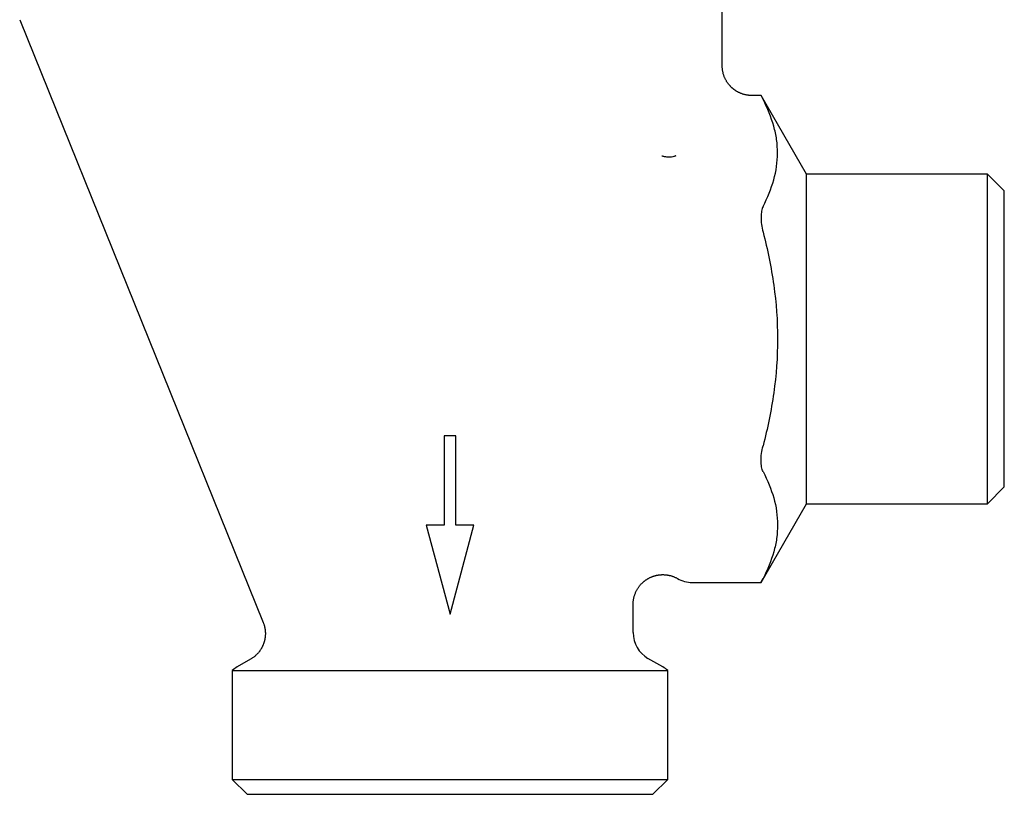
# Model space of a CAD drawing. Header units: millimetres. Extents: x 8 to 313, y 12 to 244.
# Tile 15 of 21: x 145 to 195, y 165 to 204. Entities that reach past the tile are written whole.
import ezdxf

# ---------------------------------------------------------------- set-up
doc = ezdxf.new("R2010")
doc.units = ezdxf.units.MM

msp = doc.modelspace()

# ---------------------------------------------------------------- linework, layer by layer
at = {"color": 7, "linetype": 'Continuous', "lineweight": 30}
for p, q in [((180.82, 201.62), (180.82, 211.202)), ((145.33, 203.95), (157.631, 173.504)), ((182.781, 200.12), (182.32, 200.12)), ((185.07, 196.155), (182.781, 200.12)), ((194.214, 196.155), (185.07, 196.155)), ((185.07, 187.824), (185.07, 196.155)), ((195.07, 195.299), (194.214, 196.155)), ((194.214, 179.493), (194.214, 196.155)), ((195.07, 187.824), (195.07, 195.299)), ((185.07, 179.493), (185.07, 187.824)), ((195.07, 180.349), (195.07, 187.824)), ((167.37, 182.923), (166.77, 182.923)), ((166.77, 182.923), (166.77, 178.423)), ((167.37, 178.423), (167.37, 182.923)), ((194.214, 179.493), (195.07, 180.349)), ((182.781, 175.527), (185.07, 179.493)), ((185.07, 179.493), (194.214, 179.493)), ((165.865, 178.423), (167.07, 173.923)), ((166.77, 178.423), (165.865, 178.423)), ((167.07, 173.923), (168.276, 178.423)), ((168.276, 178.423), (167.37, 178.423)), ((179.302, 175.527), (182.781, 175.527)), ((176.32, 172.989), (176.32, 174.419)), ((156.991, 171.644), (156.32, 171.257)), ((177.82, 171.257), (177.07, 171.69)), ((156.07, 171.076), (156.07, 165.574)), ((156.07, 171.076), (178.07, 171.076)), ((178.07, 165.574), (178.07, 171.076)), ((156.07, 165.574), (156.82, 164.824)), ((156.07, 165.574), (167.07, 165.574)), ((167.07, 165.574), (178.07, 165.574)), ((177.32, 164.824), (178.07, 165.574)), ((156.82, 164.824), (177.32, 164.824))]:
    msp.add_line(p, q, dxfattribs=at)
for centre, start, end in [((179.302, 177.027), 240.395, 270), ((177.82, 172.989), 180, 240), ((157.07, 169.958), 120, 131.8103), ((177.07, 169.958), 48.1897, 60)]:
    msp.add_arc(centre, 1.5, start, end, dxfattribs=at)
for points, knots in [([(182.32, 200.12), (182.3, 200.12), (182.26, 200.121), (182.2, 200.125), (182.141, 200.13), (182.084, 200.139), (182.028, 200.149), (181.97, 200.161), (181.911, 200.176), (181.852, 200.195), (181.795, 200.215), (181.741, 200.236), (181.692, 200.258), (181.646, 200.28), (181.605, 200.301), (181.566, 200.323), (181.53, 200.345), (181.497, 200.366), (181.467, 200.386), (181.44, 200.405), (181.416, 200.423), (181.393, 200.441), (181.37, 200.46), (181.345, 200.48), (181.318, 200.504), (181.29, 200.53), (181.26, 200.559), (181.229, 200.59), (181.198, 200.625), (181.166, 200.662), (181.135, 200.7), (181.104, 200.741), (181.074, 200.785), (181.044, 200.832), (181.015, 200.881), (180.987, 200.931), (180.962, 200.984), (180.937, 201.039), (180.914, 201.096), (180.894, 201.155), (180.875, 201.217), (180.859, 201.28), (180.845, 201.346), (180.834, 201.413), (180.826, 201.481), (180.821, 201.55), (180.821, 201.597), (180.82, 201.62)], [0, 0, 0, 0, 0.0258764, 0.0513735, 0.0764438, 0.1010414, 0.1251226, 0.1486459, 0.1760824, 0.2025972, 0.2281337, 0.2526404, 0.2760719, 0.2969356, 0.3167989, 0.3356368, 0.3534279, 0.3701542, 0.3858002, 0.3995516, 0.4123228, 0.4241815, 0.4365294, 0.4499004, 0.4651995, 0.4816474, 0.4992406, 0.5179729, 0.5378355, 0.5588164, 0.5796087, 0.6013648, 0.6240648, 0.6476851, 0.672198, 0.6962051, 0.7209535, 0.7464089, 0.7725336, 0.7992863, 0.826622, 0.854493, 0.882848, 0.9116334, 0.9407928, 0.9702683, 1, 1, 1, 1]), ([(182.781, 200.12), (182.781, 200.12), (182.781, 200.12), (182.782, 200.118), (182.784, 200.114), (182.787, 200.108), (182.791, 200.1), (182.796, 200.09), (182.803, 200.077), (182.81, 200.063), (182.818, 200.046), (182.828, 200.028), (182.838, 200.008), (182.849, 199.987), (182.859, 199.966), (182.871, 199.943), (182.879, 199.927), (182.883, 199.919)], [0, 0, 0, 0, 0.0242409, 0.0987943, 0.1732748, 0.2435656, 0.3139167, 0.3842687, 0.4545607, 0.5268326, 0.599167, 0.6715031, 0.7437774, 0.8076706, 0.871564, 0.9357818, 1, 1, 1, 1]), ([(182.883, 194.521), (183.111, 194.964), (183.295, 195.408), (183.547, 196.305), (183.615, 196.756), (183.616, 197.438), (183.6, 197.667), (183.535, 198.124), (183.486, 198.351), (183.296, 199.029), (183.112, 199.476), (182.883, 199.919)], [0, 0, 0, 0, 0.25, 0.25, 0.5, 0.5, 0.625, 0.625, 0.75, 0.75, 1, 1, 1, 1]), ([(178.47, 197.069), (178.468, 197.067), (178.462, 197.064), (178.445, 197.059), (178.416, 197.049), (178.358, 197.031), (178.265, 197.01), (178.171, 197.001), (178.102, 197), (178.042, 197.005), (177.976, 197.016), (177.902, 197.029), (177.831, 197.046), (177.788, 197.058), (177.764, 197.065)], [0, 0, 0, 0, 0.010528, 0.031475, 0.063147, 0.125736, 0.250445, 0.376042, 0.437835, 0.498687, 0.615474, 0.735998, 0.857927, 1, 1, 1, 1]), ([(182.883, 194.521), (182.85, 194.456), (182.825, 194.378), (182.79, 194.193), (182.781, 194.087), (182.781, 193.859), (182.79, 193.734), (182.824, 193.482), (182.85, 193.351), (182.883, 193.222)], [0, 0, 0, 0, 0.25, 0.25, 0.5, 0.5, 0.75, 0.75, 1, 1, 1, 1]), ([(182.883, 193.222), (183.111, 192.336), (183.295, 191.445), (183.548, 189.647), (183.616, 188.74), (183.616, 186.907), (183.548, 186), (183.295, 184.202), (183.111, 183.311), (182.883, 182.425)], [0, 0, 0, 0, 0.25, 0.25, 0.5, 0.5, 0.75, 0.75, 1, 1, 1, 1]), ([(182.883, 181.126), (182.85, 181.191), (182.825, 181.269), (182.79, 181.455), (182.781, 181.56), (182.781, 181.788), (182.79, 181.913), (182.824, 182.165), (182.85, 182.296), (182.883, 182.425)], [0, 0, 0, 0, 0.25, 0.25, 0.5, 0.5, 0.75, 0.75, 1, 1, 1, 1]), ([(182.883, 181.126), (183.111, 180.684), (183.295, 180.239), (183.547, 179.343), (183.615, 178.891), (183.616, 178.209), (183.6, 177.981), (183.535, 177.524), (183.486, 177.297), (183.296, 176.619), (183.112, 176.172), (182.883, 175.728)], [0, 0, 0, 0, 0.25, 0.25, 0.5, 0.5, 0.625, 0.625, 0.75, 0.75, 1, 1, 1, 1]), ([(176.32, 174.419), (176.321, 174.441), (176.321, 174.484), (176.326, 174.549), (176.333, 174.614), (176.342, 174.678), (176.355, 174.741), (176.37, 174.803), (176.387, 174.864), (176.408, 174.926), (176.432, 174.988), (176.46, 175.052), (176.49, 175.112), (176.521, 175.17), (176.555, 175.225), (176.589, 175.276), (176.624, 175.325), (176.661, 175.371), (176.697, 175.413), (176.733, 175.453), (176.769, 175.489), (176.804, 175.523), (176.839, 175.554), (176.874, 175.583), (176.91, 175.612), (176.948, 175.639), (176.985, 175.665), (177.021, 175.689), (177.057, 175.711), (177.097, 175.733), (177.139, 175.755), (177.184, 175.777), (177.227, 175.797), (177.269, 175.814), (177.302, 175.826), (177.326, 175.835), (177.343, 175.841), (177.362, 175.847), (177.382, 175.853), (177.405, 175.86), (177.43, 175.867), (177.457, 175.874), (177.487, 175.881), (177.521, 175.889), (177.559, 175.896), (177.602, 175.903), (177.649, 175.909), (177.698, 175.914), (177.749, 175.917), (177.803, 175.919), (177.859, 175.919), (177.917, 175.916), (177.975, 175.911), (178.033, 175.904), (178.09, 175.895), (178.148, 175.883), (178.207, 175.868), (178.267, 175.851), (178.327, 175.831), (178.386, 175.808), (178.445, 175.783), (178.504, 175.755), (178.542, 175.734), (178.561, 175.723)], [0, 0, 0, 0, 0.02083, 0.041649, 0.06242, 0.083103, 0.103659, 0.124049, 0.144235, 0.164179, 0.186627, 0.208658, 0.23022, 0.251266, 0.27175, 0.291632, 0.310874, 0.329442, 0.347304, 0.364434, 0.380808, 0.396404, 0.411206, 0.425199, 0.440531, 0.455302, 0.46965, 0.483568, 0.497048, 0.510086, 0.526901, 0.542899, 0.558073, 0.572421, 0.585939, 0.591625, 0.597194, 0.603317, 0.61022, 0.617897, 0.626186, 0.635212, 0.644966, 0.65544, 0.668443, 0.682378, 0.697224, 0.712955, 0.729544, 0.746639, 0.764496, 0.783077, 0.80234, 0.820406, 0.838962, 0.857968, 0.877384, 0.897168, 0.917274, 0.937657, 0.95827, 0.979067, 1, 1, 1, 1]), ([(182.781, 175.527), (182.781, 175.527), (182.781, 175.527), (182.782, 175.529), (182.784, 175.533), (182.787, 175.539), (182.791, 175.547), (182.796, 175.558), (182.803, 175.57), (182.81, 175.584), (182.818, 175.601), (182.828, 175.62), (182.838, 175.639), (182.849, 175.66), (182.859, 175.681), (182.871, 175.704), (182.879, 175.72), (182.883, 175.728)], [0, 0, 0, 0, 0.024241, 0.098794, 0.173275, 0.243566, 0.313917, 0.384269, 0.454561, 0.526833, 0.599167, 0.671503, 0.743777, 0.807671, 0.871564, 0.935782, 1, 1, 1, 1]), ([(157.631, 173.504), (157.639, 173.485), (157.654, 173.446), (157.673, 173.387), (157.69, 173.329), (157.704, 173.271), (157.716, 173.215), (157.725, 173.161), (157.731, 173.109), (157.736, 173.06), (157.739, 173.013), (157.74, 172.967), (157.74, 172.919), (157.739, 172.87), (157.736, 172.82), (157.731, 172.773), (157.725, 172.73), (157.719, 172.691), (157.713, 172.655), (157.706, 172.622), (157.698, 172.589), (157.69, 172.557), (157.681, 172.524), (157.671, 172.49), (157.659, 172.455), (157.646, 172.417), (157.63, 172.378), (157.613, 172.338), (157.594, 172.297), (157.574, 172.255), (157.551, 172.213), (157.526, 172.169), (157.499, 172.126), (157.47, 172.082), (157.438, 172.04), (157.405, 171.997), (157.369, 171.954), (157.33, 171.911), (157.289, 171.869), (157.245, 171.828), (157.199, 171.788), (157.15, 171.749), (157.099, 171.712), (157.046, 171.677), (157.009, 171.655), (156.99, 171.643)], [0, 0, 0, 0, 0.029443, 0.058311, 0.086546, 0.114093, 0.1409, 0.166919, 0.190689, 0.213685, 0.235876, 0.257233, 0.277731, 0.302542, 0.325885, 0.347728, 0.368042, 0.386804, 0.403703, 0.419075, 0.433953, 0.450359, 0.465518, 0.481814, 0.499244, 0.517802, 0.537482, 0.558273, 0.578884, 0.600458, 0.622979, 0.64643, 0.670786, 0.694662, 0.719302, 0.744677, 0.770757, 0.797507, 0.824889, 0.852864, 0.881386, 0.910411, 0.939889, 0.96977, 1, 1, 1, 1])]:
    msp.add_open_spline(points, degree=3, knots=knots, dxfattribs=at)

doc.saveas('drawing.dxf')
